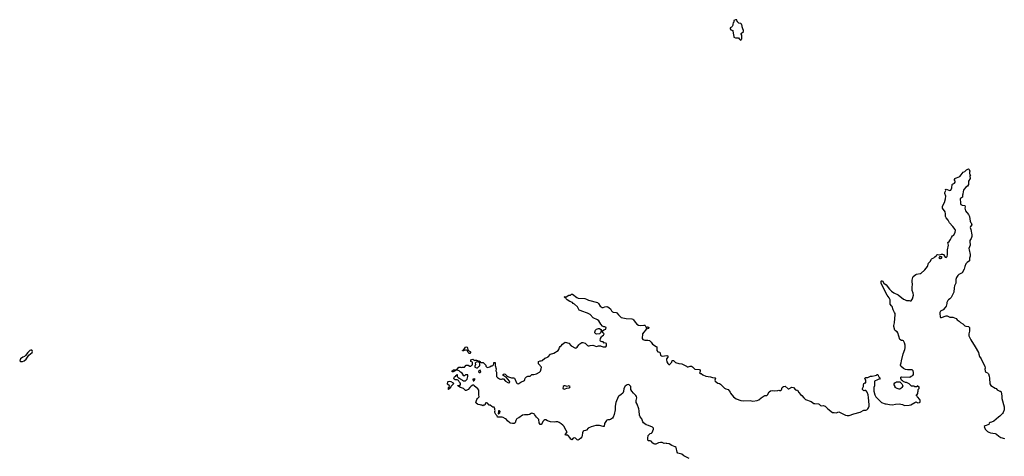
# Model space of a CAD drawing. Header units: inches. Extents: x 2348423 to 2474978, y 460702 to 613625.
# Tile 11 of 113: x 2390171 to 2411467, y 493323 to 502766. Entities that reach past the tile are written whole.
import ezdxf

# ---------------------------------------------------------------- set-up
doc = ezdxf.new("R2010")
doc.units = ezdxf.units.IN
doc.header["$MEASUREMENT"] = 0
for name, color, linetype in [('C3499', 7, 'Continuous'), ('C4409', 7, 'Continuous'), ('C4419', 7, 'Continuous'), ('C4500', 7, 'Continuous')]:
    doc.layers.add(name, color=color, linetype=linetype)

msp = doc.modelspace()

# ---------------------------------------------------------------- linework, layer by layer
at = {"layer": 'C3499', "color": 5}
for points, elevation in [([(2390430, 495621), (2390410, 495620), (2390390, 495609), (2390351, 495570), (2390299, 495501), (2390275, 495485), (2390239, 495470), (2390190, 495432), (2390171, 495390), (2390178, 495378), (2390190, 495371), (2390232, 495372), (2390270, 495385), (2390310, 495425), (2390369, 495511), (2390444, 495570), (2390449, 495590), (2390444, 495610), (2390437, 495617)], 120), ([(2399890, 495546), (2399869, 495569), (2399849, 495609), (2399836, 495616), (2399810, 495618), (2399788, 495608), (2399770, 495606), (2399750, 495606), (2399746, 495610), (2399766, 495614), (2399768, 495630), (2399782, 495638), (2399810, 495685), (2399834, 495690), (2399850, 495682), (2399858, 495670), (2399864, 495624), (2399870, 495622), (2399885, 495605), (2399914, 495590), (2399920, 495580), (2399922, 495570), (2399910, 495548)], 80), ([(2399450, 494768), (2399446, 494770), (2399446, 494810), (2399462, 494818), (2399466, 494850), (2399426, 494886), (2399428, 494930), (2399438, 494942), (2399470, 494945), (2399499, 494939), (2399550, 494912), (2399552, 494890), (2399494, 494830), (2399490, 494806), (2399478, 494802), (2399474, 494790), (2399458, 494782)], 80)]:
    msp.add_lwpolyline(points, close=True, dxfattribs=dict(at, elevation=elevation))
at = {"layer": 'C3499', "color": 5, "elevation": 80}
for points in [[(2400000, 494849), (2399990, 494858), (2399970, 494862), (2399938, 494842), (2399906, 494814), (2399870, 494769), (2399830, 494748), (2399810, 494748), (2399769, 494789), (2399706, 494810), (2399666, 494830), (2399662, 494842), (2399646, 494850), (2399650, 494854), (2399690, 494854), (2399707, 494873), (2399708, 494890), (2399698, 494910), (2399678, 494930), (2399660, 494960), (2399650, 494968), (2399630, 494978), (2399590, 494978), (2399569, 494989), (2399562, 495010), (2399576, 495044), (2399602, 495058), (2399606, 495070), (2399622, 495078), (2399626, 495090), (2399631, 495091), (2399634, 495090), (2399634, 495050), (2399670, 495014), (2399690, 495014), (2399700, 495000), (2399750, 494972), (2399770, 494952), (2399810, 494952), (2399850, 494994), (2399866, 495050), (2399862, 495082), (2399850, 495086), (2399810, 495086), (2399790, 495066), (2399770, 495066), (2399766, 495070), (2399766, 495090), (2399756, 495096), (2399740, 495120), (2399705, 495145), (2399674, 495174), (2399633, 495187), (2399594, 495186), (2399592, 495170), (2399550, 495149), (2399526, 495150), (2399528, 495170), (2399542, 495178), (2399550, 495191), (2399626, 495194), (2399628, 495210), (2399642, 495218), (2399670, 495252), (2399710, 495254), (2399730, 495245), (2399750, 495252), (2399790, 495252), (2399830, 495292), (2399870, 495292), (2399910, 495272), (2399930, 495274), (2399950, 495294), (2399962, 495298), (2399968, 495330), (2399962, 495362), (2399928, 495370), (2399926, 495410), (2399970, 495422), (2399994, 495410), (2400000, 495404)], [(2400000, 494994), (2399974, 494990), (2399978, 494958), (2399990, 494954), (2400000, 494964)]]:
    msp.add_lwpolyline(points, dxfattribs=at)
at = {"layer": 'C4409', "color": 5, "elevation": 80}
for points in [[(2400000, 495404), (2400010, 495394), (2400030, 495402), (2400050, 495402), (2400070, 495394), (2400078, 495378), (2400090, 495374), (2400102, 495378), (2400110, 495391), (2400118, 495378), (2400134, 495370), (2400138, 495358), (2400153, 495353), (2400192, 495352), (2400250, 495292), (2400252, 495272), (2400272, 495252), (2400290, 495242), (2400340, 495260), (2400370, 495282), (2400390, 495282), (2400406, 495290), (2400416, 495304), (2400426, 495330), (2400426, 495350), (2400450, 495352), (2400454, 495350), (2400452, 495290), (2400474, 495214), (2400471, 495171), (2400484, 495144), (2400485, 495050), (2400504, 495024), (2400550, 494998), (2400572, 494992), (2400590, 494991), (2400610, 494998), (2400635, 494995), (2400682, 494950), (2400730, 494918), (2400750, 494912), (2400774, 494926), (2400768, 494950), (2400695, 495035), (2400628, 495070), (2400630, 495091), (2400650, 495105), (2400670, 495101), (2400716, 495056), (2400743, 495043), (2400810, 495021), (2400850, 495022), (2400874, 495010), (2400882, 495002), (2400918, 494910), (2400930, 494898), (2400950, 494891), (2400970, 494898), (2401010, 494926), (2401090, 494962), (2401099, 494981), (2401107, 495013), (2401130, 495041), (2401165, 495055), (2401210, 495058), (2401250, 495092), (2401290, 495091), (2401350, 495105), (2401415, 495145), (2401434, 495166), (2401450, 495214), (2401455, 495250), (2401435, 495275), (2401428, 495290), (2401390, 495326), (2401390, 495372), (2401429, 495391), (2401450, 495391), (2401470, 495398), (2401532, 495448), (2401570, 495458), (2401604, 495476), (2401654, 495530), (2401723, 495557), (2401815, 495610), (2401835, 495630), (2401845, 495675), (2401862, 495698), (2401885, 495715), (2401910, 495750), (2401968, 495790), (2402050, 495771), (2402101, 495710), (2402190, 495664), (2402210, 495667), (2402230, 495684), (2402265, 495735), (2402286, 495754), (2402330, 495783), (2402350, 495787), (2402402, 495770), (2402450, 495718), (2402470, 495711), (2402490, 495711), (2402510, 495721), (2402570, 495725), (2402650, 495701), (2402692, 495712), (2402730, 495712), (2402744, 495704), (2402790, 495692), (2402850, 495694), (2402866, 495710), (2402866, 495750), (2402862, 495762), (2402830, 495778), (2402810, 495768), (2402790, 495798), (2402770, 495798), (2402748, 495808), (2402735, 495815), (2402728, 495828), (2402734, 495870), (2402752, 495908), (2402761, 495919), (2402800, 495940), (2402815, 495970), (2402788, 495990), (2402770, 496026), (2402750, 496026), (2402731, 495990), (2402710, 495975), (2402650, 495965), (2402629, 495970), (2402614, 495990), (2402609, 496010), (2402622, 496050), (2402650, 496070), (2402690, 496086), (2402710, 496086), (2402742, 496062), (2402754, 496046), (2402754, 496034), (2402770, 496032), (2402805, 496055), (2402848, 496070), (2402855, 496110), (2402830, 496122), (2402806, 496126), (2402780, 496140), (2402740, 496180), (2402695, 496255), (2402670, 496275), (2402575, 496315), (2402509, 496390), (2402450, 496420), (2402410, 496430), (2402371, 496451), (2402270, 496486), (2402235, 496555), (2402173, 496613), (2402145, 496630), (2402129, 496649), (2402070, 496674), (2402014, 496710), (2401989, 496730), (2401982, 496742), (2401966, 496750), (2401962, 496762), (2401946, 496770), (2401990, 496772), (2402050, 496805), (2402086, 496810), (2402108, 496832), (2402129, 496831), (2402220, 496760), (2402250, 496745), (2402393, 496733), (2402430, 496723), (2402477, 496697), (2402666, 496646), (2402690, 496625), (2402723, 496570), (2402770, 496540), (2402790, 496538), (2402830, 496553), (2402870, 496561), (2402890, 496556), (2402950, 496511), (2402971, 496470), (2402990, 496451), (2403010, 496440), (2403070, 496431), (2403083, 496423), (2403126, 496386), (2403170, 496331), (2403183, 496323), (2403290, 496300), (2403413, 496293), (2403430, 496287), (2403450, 496271), (2403483, 496223), (2403521, 496181), (2403556, 496156), (2403590, 496152), (2403670, 496161), (2403690, 496158), (2403702, 496150), (2403714, 496126), (2403714, 496114), (2403730, 496112), (2403750, 496125), (2403770, 496116), (2403775, 496110), (2403771, 496090), (2403750, 496083), (2403730, 496088), (2403708, 496050), (2403670, 496010), (2403645, 495970), (2403638, 495950), (2403631, 495891), (2403635, 495870), (2403650, 495851), (2403670, 495839), (2403690, 495835), (2403756, 495836), (2403790, 495827), (2403830, 495790), (2403861, 495750), (2403939, 495699), (2403948, 495688), (2403953, 495670), (2403951, 495610), (2403970, 495584), (2404015, 495575), (2404031, 495511), (2404050, 495494), (2404070, 495491), (2404170, 495505), (2404182, 495502), (2404191, 495490), (2404191, 495470), (2404163, 495430), (2404159, 495410), (2404170, 495366), (2404190, 495331), (2404210, 495311), (2404230, 495312), (2404240, 495320), (2404279, 495361), (2404286, 495394), (2404290, 495398), (2404310, 495398), (2404331, 495371), (2404355, 495355), (2404430, 495333), (2404490, 495322), (2404591, 495270), (2404610, 495256), (2404630, 495255), (2404670, 495270), (2404702, 495270), (2404720, 495260), (2404770, 495211), (2404870, 495199), (2404890, 495191), (2404891, 495169), (2404882, 495138), (2404874, 495130), (2404878, 495118), (2404892, 495112), (2404910, 495111), (2404945, 495085), (2405010, 495054), (2405110, 495045), (2405154, 495026), (2405210, 495022), (2405218, 495010), (2405216, 494990), (2405205, 494970), (2405211, 494950), (2405270, 494907), (2405310, 494897), (2405330, 494885), (2405418, 494798), (2405445, 494785), (2405496, 494770), (2405538, 494710), (2405546, 494690), (2405611, 494610), (2405670, 494568), (2405765, 494530), (2405830, 494521), (2405970, 494529), (2406030, 494517), (2406118, 494530), (2406156, 494544), (2406205, 494590), (2406270, 494630), (2406290, 494636), (2406330, 494635), (2406345, 494650), (2406382, 494718), (2406410, 494742), (2406446, 494746), (2406490, 494739), (2406570, 494745), (2406590, 494751), (2406605, 494745), (2406630, 494745), (2406650, 494762), (2406664, 494810), (2406670, 494816), (2406690, 494831), (2406730, 494842), (2406790, 494785), (2406810, 494782), (2406870, 494817), (2406910, 494811), (2406950, 494758), (2406971, 494751), (2406991, 494750), (2407021, 494701), (2407058, 494658), (2407090, 494635), (2407128, 494590), (2407170, 494554), (2407290, 494511), (2407350, 494467), (2407370, 494462), (2407450, 494459), (2407465, 494450), (2407490, 494422), (2407510, 494418), (2407550, 494423), (2407590, 494410), (2407610, 494396), (2407651, 494350), (2407750, 494271), (2407790, 494271), (2407830, 494262), (2407890, 494285), (2408030, 494216), (2408070, 494206), (2408110, 494207), (2408210, 494243), (2408350, 494275), (2408430, 494319), (2408470, 494321), (2408490, 494327), (2408516, 494350), (2408530, 494372), (2408542, 494410), (2408545, 494435), (2408532, 494592), (2408522, 494650), (2408501, 494710), (2408480, 494740), (2408470, 494749), (2408450, 494749), (2408430, 494742), (2408402, 494770), (2408402, 494790), (2408422, 494830), (2408422, 494870), (2408430, 494894), (2408449, 494911), (2408470, 494914), (2408475, 494930), (2408475, 494970), (2408458, 494990), (2408448, 495010), (2408470, 495025), (2408516, 495024), (2408570, 495059), (2408610, 495055), (2408672, 495068), (2408699, 495081), (2408710, 495092), (2408730, 495094), (2408736, 495070), (2408750, 495042), (2408782, 495010), (2408771, 494989), (2408750, 494989), (2408726, 494974), (2408662, 494950), (2408656, 494910), (2408656, 494850), (2408646, 494810), (2408644, 494730), (2408667, 494650), (2408690, 494611), (2408737, 494557), (2408810, 494487), (2408890, 494461), (2408910, 494461), (2408983, 494443), (2409050, 494436), (2409110, 494451), (2409190, 494456), (2409263, 494443), (2409310, 494424), (2409412, 494428), (2409445, 494435), (2409534, 494486), (2409550, 494502), (2409600, 494480), (2409636, 494484), (2409647, 494493), (2409648, 494510), (2409647, 494527), (2409638, 494550), (2409587, 494607), (2409582, 494622), (2409568, 494630), (2409568, 494652), (2409582, 494658), (2409596, 494684), (2409598, 494710), (2409606, 494730), (2409606, 494770), (2409626, 494790), (2409622, 494822), (2409607, 494827), (2409602, 494842), (2409590, 494846), (2409570, 494826), (2409533, 494827), (2409510, 494838), (2409460, 494840), (2409450, 494846), (2409410, 494888), (2409350, 494918), (2409330, 494918), (2409282, 494942), (2409270, 494958), (2409246, 494970), (2409228, 495008), (2409228, 495032), (2409250, 495042), (2409427, 495033), (2409450, 495054), (2409486, 495070), (2409506, 495090), (2409506, 495134), (2409495, 495170), (2409475, 495190), (2409446, 495194), (2409373, 495193), (2409330, 495201), (2409290, 495224), (2409229, 495270), (2409222, 495290), (2409223, 495303), (2409236, 495344), (2409241, 495390), (2409280, 495540), (2409316, 495630), (2409324, 495670), (2409321, 495730), (2409310, 495775), (2409290, 495818), (2409270, 495829), (2409246, 495830), (2409210, 495848), (2409182, 495922), (2409166, 495990), (2409150, 496015), (2409114, 496033), (2409096, 496050), (2409075, 496130), (2409075, 496150), (2409094, 496210), (2409109, 496390), (2409104, 496410), (2409095, 496435), (2409063, 496490), (2409040, 496560), (2409030, 496577), (2408996, 496610), (2409001, 496650), (2408995, 496710), (2408975, 496750), (2408932, 496810), (2408898, 496870), (2408806, 497070), (2408805, 497110), (2408810, 497118), (2408830, 497118), (2408864, 497064), (2408910, 497028), (2408981, 496941), (2409030, 496896), (2409080, 496860), (2409170, 496813), (2409290, 496721), (2409310, 496716), (2409350, 496694), (2409411, 496691), (2409430, 496682), (2409450, 496682), (2409484, 496730), (2409501, 496810), (2409498, 496850), (2409477, 496910), (2409471, 496970), (2409480, 497050), (2409471, 497091), (2409471, 497129), (2409486, 497190), (2409496, 497210), (2409550, 497255), (2409570, 497262), (2409647, 497273), (2409660, 497280), (2409750, 497353), (2409804, 497430), (2409830, 497499), (2409864, 497536), (2409890, 497583), (2409910, 497602), (2409943, 497617), (2409966, 497634), (2409997, 497663), (2410000, 497667)], [(2400000, 494964), (2400026, 494990), (2400010, 494995), (2400000, 494994)], [(2404650, 493272), (2404534, 493334), (2404489, 493370), (2404406, 493390), (2404390, 493410), (2404370, 493512), (2404350, 493528), (2404274, 493554), (2404218, 493590), (2404161, 493601), (2404150, 493608), (2404110, 493602), (2404070, 493621), (2404030, 493624), (2403984, 493616), (2403930, 493585), (2403910, 493583), (2403889, 493589), (2403867, 493607), (2403830, 493649), (2403805, 493655), (2403770, 493655), (2403761, 493661), (2403755, 493675), (2403755, 493715), (2403767, 493770), (2403790, 493804), (2403810, 493816), (2403836, 493824), (2403850, 493836), (2403879, 493910), (2403876, 493930), (2403855, 493950), (2403770, 493990), (2403724, 494004), (2403664, 494050), (2403647, 494070), (2403624, 494130), (2403590, 494178), (2403579, 494210), (2403570, 494306), (2403561, 494350), (2403527, 494447), (2403503, 494490), (2403504, 494530), (2403516, 494590), (2403515, 494615), (2403498, 494638), (2403445, 494685), (2403410, 494730), (2403392, 494770), (2403387, 494830), (2403370, 494856), (2403350, 494872), (2403330, 494877), (2403310, 494872), (2403270, 494837), (2403238, 494790), (2403233, 494727), (2403216, 494690), (2403183, 494657), (2403130, 494625), (2403112, 494608), (2403065, 494490), (2403050, 494410), (2403047, 494330), (2403029, 494230), (2403004, 494170), (2402990, 494150), (2402950, 494118), (2402930, 494113), (2402890, 494114), (2402872, 494108), (2402862, 494098), (2402823, 494030), (2402811, 493969), (2402791, 493969), (2402710, 493988), (2402632, 493988), (2402530, 493963), (2402468, 493932), (2402430, 493889), (2402410, 493879), (2402370, 493877), (2402361, 493870), (2402346, 493834), (2402338, 493770), (2402330, 493744), (2402310, 493716), (2402270, 493683), (2402250, 493673), (2402230, 493681), (2402190, 493713), (2402161, 493719), (2402144, 493716), (2402110, 493682), (2402090, 493695), (2402072, 493732), (2402035, 493775), (2402030, 493779), (2401990, 493779), (2401969, 493789), (2402015, 493850), (2401990, 493882), (2401937, 493977), (2401919, 493999), (2401885, 494025), (2401836, 494056), (2401810, 494066), (2401770, 494068), (2401730, 494062), (2401650, 494072), (2401590, 494087), (2401550, 494109), (2401530, 494109), (2401504, 494096), (2401483, 494077), (2401470, 494038), (2401450, 494008), (2401430, 494008), (2401406, 494050), (2401398, 494118), (2401381, 494141), (2401349, 494169), (2401309, 494229), (2401298, 494238), (2401270, 494250), (2401250, 494254), (2401230, 494250), (2401194, 494230), (2401170, 494222), (2401130, 494218), (2401090, 494223), (2401046, 494214), (2400970, 494153), (2400930, 494137), (2400914, 494126), (2400902, 494098), (2400890, 494049), (2400869, 494029), (2400830, 494029), (2400790, 494037), (2400770, 494046), (2400719, 494090), (2400698, 494118), (2400676, 494136), (2400630, 494159), (2400606, 494166), (2400506, 494170), (2400496, 494196), (2400480, 494220), (2400469, 494229), (2400448, 494268), (2400449, 494291), (2400455, 494315), (2400448, 494328), (2400447, 494347), (2400430, 494386), (2400408, 494388), (2400380, 494400), (2400347, 494427), (2400328, 494428), (2400286, 494470), (2400270, 494478), (2400250, 494478), (2400246, 494474), (2400234, 494430), (2400210, 494428), (2400190, 494418), (2400170, 494428), (2400150, 494429), (2400130, 494438), (2400090, 494441), (2400070, 494449), (2400044, 494470), (2400039, 494490), (2400057, 494550), (2400070, 494571), (2400108, 494610), (2400101, 494650), (2400104, 494730), (2400099, 494750), (2400080, 494780), (2400000, 494849)]]:
    msp.add_lwpolyline(points, dxfattribs=at)
for points in [[(2400090, 495366), (2400070, 495366), (2400044, 495356), (2400022, 495338), (2400032, 495310), (2400014, 495270), (2400014, 495250), (2400050, 495234), (2400070, 495234), (2400110, 495274), (2400122, 495278), (2400126, 495290), (2400126, 495330), (2400122, 495342), (2400108, 495348), (2400102, 495362)], [(2400130, 495186), (2400105, 495175), (2400092, 495150), (2400110, 495132), (2400130, 495132), (2400148, 495150)], [(2409190, 494775), (2409146, 494790), (2409106, 494810), (2409106, 494830), (2409088, 494870), (2409088, 494888), (2409098, 494910), (2409110, 494922), (2409132, 494932), (2409210, 494934), (2409253, 494893), (2409271, 494849), (2409252, 494810), (2409230, 494788), (2409210, 494775)], [(2401970, 494849), (2401950, 494849), (2401926, 494830), (2401922, 494790), (2401950, 494778), (2401970, 494785), (2402003, 494797), (2402056, 494804), (2402070, 494814), (2402078, 494830), (2402050, 494846), (2402010, 494835)], [(2400550, 494306), (2400530, 494306), (2400525, 494295), (2400522, 494250), (2400530, 494234), (2400556, 494264), (2400566, 494290)]]:
    msp.add_lwpolyline(points, close=True, dxfattribs=at)
at = {"layer": 'C4419', "color": 5, "elevation": 80}
msp.add_lwpolyline([(2410000, 497667), (2410010, 497681), (2410030, 497685), (2410070, 497682), (2410110, 497696), (2410130, 497696), (2410151, 497690), (2410172, 497650), (2410190, 497632), (2410210, 497625), (2410230, 497642), (2410241, 497690), (2410238, 497790), (2410261, 497890), (2410244, 497950), (2410272, 497968), (2410301, 498010), (2410323, 498057), (2410349, 498091), (2410372, 498108), (2410402, 498170), (2410412, 498210), (2410404, 498230), (2410353, 498293), (2410279, 498370), (2410250, 498430), (2410210, 498477), (2410197, 498510), (2410198, 498570), (2410190, 498610), (2410132, 498690), (2410132, 498730), (2410172, 498810), (2410198, 498890), (2410201, 498950), (2410183, 499010), (2410184, 499030), (2410199, 499070), (2410198, 499090), (2410210, 499102), (2410290, 499071), (2410310, 499081), (2410333, 499130), (2410338, 499202), (2410348, 499212), (2410386, 499230), (2410406, 499250), (2410406, 499270), (2410388, 499290), (2410389, 499310), (2410402, 499330), (2410410, 499338), (2410435, 499345), (2410503, 499377), (2410532, 499408), (2410578, 499470), (2410614, 499486), (2410650, 499518), (2410690, 499542), (2410705, 499525), (2410722, 499490), (2410714, 499470), (2410714, 499430), (2410734, 499410), (2410722, 499390), (2410722, 499370), (2410731, 499350), (2410726, 499330), (2410691, 499270), (2410695, 499230), (2410690, 499202), (2410670, 499169), (2410637, 499143), (2410599, 499101), (2410583, 499077), (2410575, 499050), (2410570, 498990), (2410561, 498970), (2410559, 498950), (2410565, 498930), (2410519, 498901), (2410511, 498890), (2410510, 498870), (2410518, 498830), (2410519, 498790), (2410530, 498771), (2410554, 498754), (2410611, 498750), (2410618, 498718), (2410613, 498690), (2410618, 498658), (2410631, 498630), (2410695, 498550), (2410717, 498510), (2410730, 498410), (2410738, 498390), (2410753, 498370), (2410767, 498330), (2410738, 498290), (2410731, 498270), (2410743, 498230), (2410763, 498110), (2410763, 498077), (2410750, 498034), (2410724, 497990), (2410720, 497970), (2410726, 497890), (2410703, 497817), (2410705, 497790), (2410729, 497690), (2410726, 497654), (2410712, 497610), (2410711, 497550), (2410662, 497518), (2410636, 497484), (2410610, 497430), (2410595, 497370), (2410556, 497290), (2410486, 497254), (2410460, 497230), (2410431, 497190), (2410421, 497150), (2410421, 497070), (2410393, 497010), (2410382, 496970), (2410373, 496870), (2410319, 496761), (2410291, 496729), (2410262, 496710), (2410242, 496690), (2410226, 496650), (2410226, 496630), (2410211, 496570), (2410190, 496538), (2410146, 496494), (2410090, 496463), (2410080, 496450), (2410073, 496430), (2410073, 496410), (2410081, 496341), (2410087, 496327), (2410107, 496327), (2410210, 496362), (2410230, 496359), (2410290, 496335), (2410350, 496333), (2410390, 496320), (2410422, 496302), (2410450, 496274), (2410490, 496247), (2410520, 496220), (2410570, 496190), (2410610, 496146), (2410637, 496137), (2410690, 496132), (2410712, 496112), (2410711, 496051), (2410716, 496030), (2410701, 495970), (2410699, 495950), (2410703, 495930), (2410743, 495843), (2410840, 495690), (2410905, 495565), (2410919, 495530), (2410930, 495485), (2410967, 495430), (2410999, 495350), (2411045, 495270), (2411051, 495230), (2411047, 495207), (2411052, 495172), (2411062, 495150), (2411070, 495142), (2411105, 495125), (2411125, 495105), (2411139, 495059), (2411147, 495010), (2411151, 494891), (2411177, 494857), (2411270, 494798), (2411290, 494791), (2411310, 494762), (2411373, 494733), (2411390, 494732), (2411402, 494710), (2411416, 494630), (2411416, 494570), (2411463, 494390), (2411461, 494330), (2411445, 494270), (2411430, 494248), (2411370, 494188), (2411342, 494170), (2411240, 494080), (2411190, 494058), (2411164, 494056), (2411138, 494042), (2411132, 494008), (2411055, 493985), (2411032, 493970), (2411056, 493910), (2411071, 493890), (2411101, 493861), (2411130, 493844), (2411170, 493830), (2411270, 493819), (2411300, 493800), (2411350, 493757), (2411390, 493733), (2411470, 493708)], dxfattribs=at)
msp.add_lwpolyline([(2410110, 497638), (2410065, 497635), (2410054, 497610), (2410070, 497602), (2410090, 497602), (2410106, 497610), (2410126, 497630)], close=True, dxfattribs=at)
at = {"layer": 'C4500', "color": 5, "elevation": 120}
msp.add_lwpolyline([(2405650, 502766), (2405614, 502750), (2405614, 502710), (2405604, 502696), (2405593, 502667), (2405592, 502648), (2405580, 502620), (2405570, 502606), (2405534, 502590), (2405534, 502570), (2405554, 502550), (2405594, 502530), (2405602, 502470), (2405612, 502450), (2405614, 502390), (2405650, 502371), (2405716, 502376), (2405730, 502354), (2405754, 502330), (2405770, 502322), (2405788, 502350), (2405788, 502430), (2405778, 502450), (2405778, 502470), (2405826, 502510), (2405826, 502530), (2405808, 502568), (2405807, 502587), (2405798, 502610), (2405798, 502630), (2405788, 502648), (2405786, 502670), (2405767, 502687), (2405726, 502690), (2405706, 502710), (2405702, 502722), (2405686, 502730), (2405682, 502762)], close=True, dxfattribs=at)

doc.saveas('drawing.dxf')
